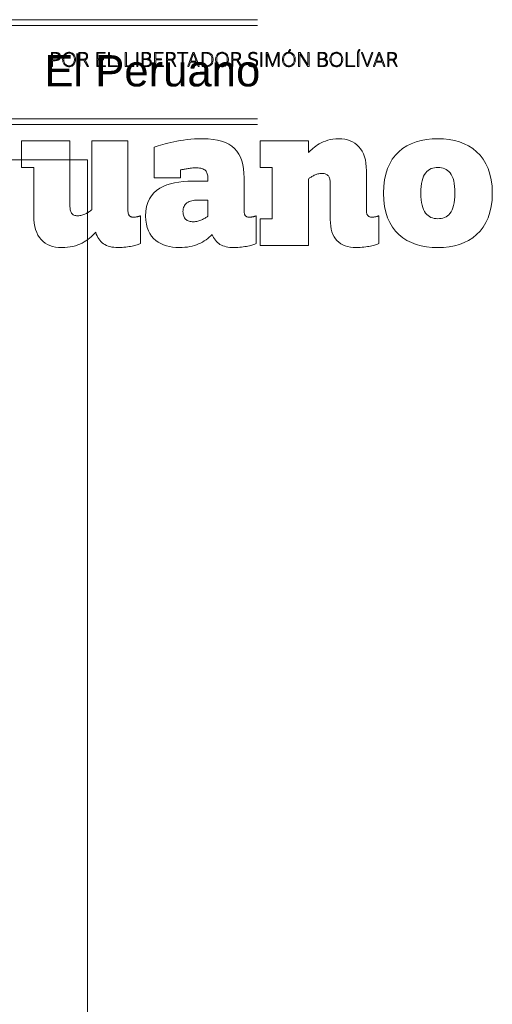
# Model space of a CAD drawing. Header units: millimetres. Extents: x 10 to 175, y 5 to 255.
# Tile 11 of 11: x 145 to 175, y 194 to 255. Entities that reach past the tile are written whole.
import ezdxf

# ---------------------------------------------------------------- set-up
doc = ezdxf.new("R2010")
doc.units = ezdxf.units.MM
doc.layers.add('DGE_SIMBOLOS', color=7, linetype='Continuous', lineweight=0)
doc.layers.add('DGE_TEXTOS', color=7, linetype='Continuous', lineweight=0)
doc.styles.add('DGE_ARIAL', font='arial.ttf')

msp = doc.modelspace()

# ---------------------------------------------------------------- linework, layer by layer
at = {"layer": 'DGE_SIMBOLOS'}
for points in [[(10.0306, 254.7461), (160.0306, 254.7461)], [(10.0306, 254.3789), (160.0306, 254.3789)], [(147.3027, 251.8417), (147.3698, 251.8417), (147.3698, 252.2118), (147.5317, 252.2118), (147.5675, 252.2126), (147.6014, 252.2152), (147.6334, 252.2196), (147.6634, 252.2258), (147.6913, 252.234), (147.7172, 252.2443), (147.7408, 252.2566), (147.7623, 252.2711), (147.7814, 252.2878), (147.7982, 252.3068), (147.8125, 252.3283), (147.8244, 252.3521), (147.8338, 252.3785), (147.8405, 252.4075), (147.8446, 252.4392), (147.846, 252.4735), (147.8446, 252.5073), (147.8403, 252.5382), (147.8334, 252.5664), (147.8238, 252.592), (147.8116, 252.6151), (147.7969, 252.6358), (147.7799, 252.6541), (147.7606, 252.6701), (147.739, 252.6839), (147.7153, 252.6956), (147.6896, 252.7053), (147.6619, 252.713), (147.6323, 252.7189), (147.6009, 252.723), (147.5678, 252.7254), (147.5331, 252.7261), (147.3027, 252.7261), (147.3027, 251.8417)], [(148.3914, 251.8364), (148.4312, 251.8383), (148.4701, 251.8437), (148.5077, 251.8528), (148.5438, 251.8655), (148.5783, 251.8818), (148.6109, 251.9015), (148.6415, 251.9247), (148.6697, 251.9513), (148.6954, 251.9814), (148.7184, 252.0148), (148.7384, 252.0515), (148.7553, 252.0915), (148.7688, 252.1348), (148.7787, 252.1813), (148.7848, 252.2309), (148.7869, 252.2837), (148.7848, 252.3365), (148.7787, 252.3861), (148.7688, 252.4326), (148.7553, 252.4759), (148.7384, 252.5159), (148.7184, 252.5527), (148.6954, 252.5861), (148.6697, 252.6162), (148.6415, 252.6429), (148.6109, 252.6661), (148.5783, 252.6859), (148.5438, 252.7022), (148.5077, 252.7149), (148.4701, 252.7241), (148.4312, 252.7296), (148.3914, 252.7314), (148.3511, 252.7296), (148.3119, 252.7241), (148.274, 252.7149), (148.2375, 252.7022), (148.2028, 252.6859), (148.17, 252.6661), (148.1393, 252.6429), (148.1109, 252.6162), (148.0851, 252.5861), (148.0621, 252.5527), (148.042, 252.5159), (148.0251, 252.4759), (148.0116, 252.4326), (148.0016, 252.3861), (147.9955, 252.3365), (147.9935, 252.2837), (147.9955, 252.2309), (148.0016, 252.1813), (148.0116, 252.1348), (148.0251, 252.0915), (148.042, 252.0515), (148.0621, 252.0148), (148.0851, 251.9814), (148.1109, 251.9513), (148.1393, 251.9247), (148.17, 251.9015), (148.2028, 251.8818), (148.2375, 251.8655), (148.274, 251.8528), (148.3119, 251.8437), (148.3511, 251.8383), (148.3914, 251.8364)], [(149.528, 251.8417), (149.5863, 251.8417), (149.5863, 251.8682), (149.3753, 252.2598), (149.3935, 252.2657), (149.4107, 252.2726), (149.427, 252.2806), (149.4423, 252.2895), (149.4565, 252.2995), (149.4697, 252.3105), (149.4817, 252.3227), (149.4927, 252.336), (149.5024, 252.3504), (149.511, 252.366), (149.5183, 252.3829), (149.5244, 252.4009), (149.5292, 252.4203), (149.5326, 252.4409), (149.5347, 252.4629), (149.5354, 252.4862), (149.534, 252.518), (149.5298, 252.5473), (149.5229, 252.574), (149.5133, 252.5983), (149.5013, 252.6202), (149.4869, 252.6398), (149.4702, 252.6572), (149.4513, 252.6725), (149.4302, 252.6856), (149.4072, 252.6968), (149.3823, 252.7061), (149.3555, 252.7135), (149.3271, 252.7191), (149.297, 252.7231), (149.2654, 252.7254), (149.2324, 252.7261), (148.996, 252.7261), (148.996, 251.8417), (149.0641, 251.8417), (149.0641, 252.2425), (149.2324, 252.2425), (149.2374, 252.2425), (149.2423, 252.2425), (149.2473, 252.2426), (149.2522, 252.2427), (149.2571, 252.2429), (149.262, 252.243), (149.2669, 252.2432), (149.2718, 252.2435), (149.2766, 252.2437), (149.2814, 252.244), (149.2862, 252.2444), (149.2909, 252.2447), (149.2956, 252.2451), (149.3002, 252.2455), (149.3048, 252.2459), (149.3093, 252.2463), (149.528, 251.8417)], [(150.1045, 251.8417), (150.6488, 251.8417), (150.6488, 251.8971), (150.1711, 251.8971), (150.1711, 252.27), (150.519, 252.27), (150.519, 252.3257), (150.1711, 252.3257), (150.1711, 252.6697), (150.6312, 252.6697), (150.6312, 252.7261), (150.1045, 252.7261), (150.1045, 251.8417)], [(151.3579, 251.8417), (151.3579, 251.8971), (150.8965, 251.8971), (150.8965, 252.7261), (150.8298, 252.7261), (150.8298, 251.8417), (151.3579, 251.8417)], [(152.3919, 251.8417), (152.3919, 251.8971), (151.9305, 251.8971), (151.9305, 252.7261), (151.8634, 252.7261), (151.8634, 251.8417), (152.3919, 251.8417)], [(152.5744, 252.7261), (152.6427, 252.7261), (152.6427, 251.8417), (152.5744, 251.8417), (152.5744, 252.7261)], [(152.8985, 251.8417), (153.1687, 251.8417), (153.2015, 251.8426), (153.2329, 251.8452), (153.2629, 251.8496), (153.2913, 251.8558), (153.318, 251.8639), (153.343, 251.8738), (153.3661, 251.8857), (153.3872, 251.8996), (153.4062, 251.9154), (153.4231, 251.9333), (153.4376, 251.9533), (153.4497, 251.9754), (153.4594, 251.9996), (153.4664, 252.026), (153.4707, 252.0546), (153.4721, 252.0855), (153.4711, 252.1119), (153.468, 252.1362), (153.4631, 252.1584), (153.4564, 252.1787), (153.448, 252.1972), (153.4379, 252.214), (153.4264, 252.2291), (153.4135, 252.2427), (153.3993, 252.2548), (153.384, 252.2656), (153.3675, 252.2752), (153.3501, 252.2837), (153.3317, 252.2911), (153.3126, 252.2976), (153.2928, 252.3032), (153.2724, 252.3081), (153.2724, 252.3095), (153.2886, 252.3151), (153.3043, 252.3212), (153.3194, 252.328), (153.3338, 252.3354), (153.3475, 252.3436), (153.3604, 252.3526), (153.3725, 252.3626), (153.3835, 252.3735), (153.3936, 252.3855), (153.4026, 252.3987), (153.4103, 252.4131), (153.4169, 252.4289), (153.4221, 252.446), (153.4259, 252.4645), (153.4283, 252.4846), (153.4291, 252.5064), (153.4276, 252.5366), (153.4234, 252.5641), (153.4166, 252.5891), (153.4073, 252.6117), (153.3956, 252.6319), (153.3816, 252.6498), (153.3656, 252.6656), (153.3476, 252.6793), (153.3277, 252.6911), (153.3062, 252.701), (153.2831, 252.7091), (153.2585, 252.7155), (153.2326, 252.7203), (153.2056, 252.7236), (153.1776, 252.7255), (153.1486, 252.7261), (152.8985, 252.7261), (152.8985, 251.8417)], [(153.6781, 251.8417), (154.2228, 251.8417), (154.2228, 251.8971), (153.7448, 251.8971), (153.7448, 252.27), (154.0926, 252.27), (154.0926, 252.3257), (153.7448, 252.3257), (153.7448, 252.6697), (154.2048, 252.6697), (154.2048, 252.7261), (153.6781, 252.7261), (153.6781, 251.8417)], [(154.9368, 251.8417), (154.995, 251.8417), (154.995, 251.8682), (154.7837, 252.2598), (154.802, 252.2657), (154.8194, 252.2726), (154.8358, 252.2806), (154.8511, 252.2895), (154.8654, 252.2995), (154.8786, 252.3105), (154.8908, 252.3227), (154.9017, 252.336), (154.9115, 252.3504), (154.9201, 252.366), (154.9275, 252.3829), (154.9335, 252.4009), (154.9383, 252.4203), (154.9418, 252.4409), (154.9439, 252.4629), (154.9446, 252.4862), (154.9431, 252.518), (154.9389, 252.5473), (154.932, 252.574), (154.9224, 252.5983), (154.9104, 252.6202), (154.8959, 252.6398), (154.8792, 252.6572), (154.8602, 252.6725), (154.8392, 252.6856), (154.8161, 252.6968), (154.7911, 252.7061), (154.7644, 252.7135), (154.7359, 252.7191), (154.7058, 252.7231), (154.6742, 252.7254), (154.6412, 252.7261), (154.4048, 252.7261), (154.4048, 251.8417), (154.4729, 251.8417), (154.4729, 252.2425), (154.6412, 252.2425), (154.6462, 252.2425), (154.6511, 252.2425), (154.6561, 252.2426), (154.661, 252.2427), (154.6659, 252.2429), (154.6708, 252.243), (154.6757, 252.2432), (154.6806, 252.2435), (154.6854, 252.2437), (154.6902, 252.244), (154.695, 252.2444), (154.6997, 252.2447), (154.7044, 252.2451), (154.709, 252.2455), (154.7136, 252.2459), (154.7181, 252.2463), (154.9368, 251.8417)], [(155.4434, 251.8417), (155.4434, 252.6707), (155.7316, 252.6707), (155.7316, 252.7261), (155.0861, 252.7261), (155.0861, 252.6707), (155.3757, 252.6707), (155.3757, 251.8417), (155.4434, 251.8417)], [(155.7306, 251.8417), (155.7874, 251.8417), (155.8861, 252.1186), (156.2689, 252.1186), (156.3687, 251.8417), (156.428, 251.8417), (156.428, 251.8696), (156.1211, 252.7261), (156.0414, 252.7261), (155.7306, 251.8696), (155.7306, 251.8417)], [(156.6069, 251.8417), (156.8418, 251.8417), (156.8952, 251.8433), (156.9453, 251.8479), (156.992, 251.8558), (157.0354, 251.8669), (157.0754, 251.8815), (157.112, 251.8994), (157.1452, 251.9209), (157.175, 251.9459), (157.2014, 251.9746), (157.2243, 252.0071), (157.2437, 252.0434), (157.2596, 252.0835), (157.2721, 252.1277), (157.281, 252.1759), (157.2863, 252.2283), (157.2881, 252.2848), (157.2863, 252.3417), (157.281, 252.3942), (157.2721, 252.4425), (157.2597, 252.4867), (157.2438, 252.5268), (157.2244, 252.5629), (157.2015, 252.5951), (157.1752, 252.6236), (157.1455, 252.6484), (157.1124, 252.6696), (157.0759, 252.6872), (157.036, 252.7015), (156.9928, 252.7124), (156.9462, 252.7201), (156.8964, 252.7246), (156.8432, 252.7261), (156.6069, 252.7261), (156.6069, 251.8417)], [(157.8437, 251.8364), (157.8836, 251.8383), (157.9224, 251.8437), (157.96, 251.8528), (157.9961, 251.8655), (158.0306, 251.8818), (158.0631, 251.9015), (158.0936, 251.9247), (158.1218, 251.9513), (158.1475, 251.9814), (158.1705, 252.0148), (158.1905, 252.0515), (158.2073, 252.0915), (158.2208, 252.1348), (158.2307, 252.1813), (158.2367, 252.2309), (158.2388, 252.2837), (158.2367, 252.3365), (158.2307, 252.3861), (158.2208, 252.4326), (158.2073, 252.4759), (158.1905, 252.5159), (158.1705, 252.5527), (158.1475, 252.5861), (158.1218, 252.6162), (158.0936, 252.6429), (158.0631, 252.6661), (158.0306, 252.6859), (157.9961, 252.7022), (157.96, 252.7149), (157.9224, 252.7241), (157.8836, 252.7296), (157.8437, 252.7314), (157.8034, 252.7296), (157.7642, 252.7241), (157.7263, 252.7149), (157.6898, 252.7022), (157.655, 252.6859), (157.6222, 252.6661), (157.5915, 252.6429), (157.5631, 252.6162), (157.5372, 252.5861), (157.5141, 252.5527), (157.494, 252.5159), (157.4771, 252.4759), (157.4636, 252.4326), (157.4536, 252.3861), (157.4475, 252.3365), (157.4454, 252.2837), (157.4475, 252.2309), (157.4536, 252.1813), (157.4636, 252.1348), (157.4771, 252.0915), (157.494, 252.0515), (157.5141, 252.0148), (157.5372, 251.9814), (157.5631, 251.9513), (157.5915, 251.9247), (157.6222, 251.9015), (157.655, 251.8818), (157.6898, 251.8655), (157.7263, 251.8528), (157.7642, 251.8437), (157.8034, 251.8383), (157.8437, 251.8364)], [(158.98, 251.8417), (159.0382, 251.8417), (159.0382, 251.8682), (158.8273, 252.2598), (158.8455, 252.2657), (158.8628, 252.2726), (158.8791, 252.2806), (158.8945, 252.2895), (158.9087, 252.2995), (158.9219, 252.3105), (158.934, 252.3227), (158.945, 252.336), (158.9547, 252.3504), (158.9633, 252.366), (158.9707, 252.3829), (158.9767, 252.4009), (158.9815, 252.4203), (158.985, 252.4409), (158.9871, 252.4629), (158.9878, 252.4862), (158.9864, 252.518), (158.9821, 252.5473), (158.9752, 252.574), (158.9656, 252.5983), (158.9536, 252.6202), (158.9391, 252.6398), (158.9224, 252.6572), (158.9034, 252.6725), (158.8824, 252.6856), (158.8593, 252.6968), (158.8343, 252.7061), (158.8075, 252.7135), (158.7791, 252.7191), (158.749, 252.7231), (158.7174, 252.7254), (158.6844, 252.7261), (158.4484, 252.7261), (158.4484, 251.8417), (158.5161, 251.8417), (158.5161, 252.2425), (158.6844, 252.2425), (158.6894, 252.2425), (158.6944, 252.2425), (158.6994, 252.2426), (158.7044, 252.2427), (158.7094, 252.2429), (158.7143, 252.243), (158.7192, 252.2432), (158.7241, 252.2435), (158.7289, 252.2437), (158.7337, 252.244), (158.7385, 252.2444), (158.7432, 252.2447), (158.7479, 252.2451), (158.7525, 252.2455), (158.7571, 252.2459), (158.7616, 252.2463), (158.98, 251.8417)], [(159.7501, 251.8364), (159.7817, 251.8373), (159.812, 251.8401), (159.841, 251.8446), (159.8684, 251.8511), (159.8942, 251.8595), (159.9183, 251.8698), (159.9406, 251.8821), (159.961, 251.8964), (159.9793, 251.9127), (159.9956, 251.931), (160.0096, 251.9514), (160.0213, 251.9739), (160.0306, 251.9986), (160.0374, 252.0253), (160.0415, 252.0543), (160.0429, 252.0855), (160.0418, 252.1131), (160.0384, 252.1383), (160.0327, 252.1613), (160.0248, 252.1822), (160.0147, 252.2012), (160.0024, 252.2184), (159.988, 252.234), (159.9714, 252.2482), (159.9528, 252.2612), (159.9322, 252.273), (159.9094, 252.2839), (159.8847, 252.2941), (159.858, 252.3036), (159.8294, 252.3127), (159.7988, 252.3216), (159.7664, 252.3303), (159.7443, 252.3363), (159.7232, 252.3424), (159.703, 252.3486), (159.6839, 252.3552), (159.6659, 252.3622), (159.6491, 252.3699), (159.6336, 252.3783), (159.6194, 252.3876), (159.6066, 252.3979), (159.5953, 252.4095), (159.5856, 252.4223), (159.5774, 252.4366), (159.571, 252.4525), (159.5663, 252.4702), (159.5634, 252.4897), (159.5624, 252.5113), (159.5631, 252.5285), (159.5653, 252.5452), (159.5689, 252.5613), (159.574, 252.5766), (159.5807, 252.5911), (159.5889, 252.6047), (159.5988, 252.6174), (159.6103, 252.6291), (159.6235, 252.6396), (159.6384, 252.649), (159.6551, 252.6572), (159.6736, 252.664), (159.694, 252.6695), (159.7162, 252.6735), (159.7403, 252.6759), (159.7664, 252.6767), (159.7844, 252.6764), (159.8015, 252.6754), (159.8178, 252.6738), (159.8333, 252.6715), (159.848, 252.6687), (159.8619, 252.6653), (159.8751, 252.6614), (159.8877, 252.6569), (159.8997, 252.6519), (159.9111, 252.6465), (159.922, 252.6405), (159.9323, 252.6342), (159.9423, 252.6274), (159.9518, 252.6202), (159.961, 252.6127), (159.9699, 252.6048), (160.0013, 252.6048), (160.0013, 252.6619), (159.9909, 252.6694), (159.9801, 252.6765), (159.9689, 252.6834), (159.9571, 252.6899), (159.9449, 252.696), (159.9321, 252.7017), (159.9187, 252.707), (159.9046, 252.7119), (159.8899, 252.7162), (159.8745, 252.7201), (159.8583, 252.7235), (159.8414, 252.7263), (159.8237, 252.7285), (159.8051, 252.7301), (159.7857, 252.7311), (159.7653, 252.7314), (159.7337, 252.7303), (159.704, 252.727), (159.6762, 252.7216), (159.6504, 252.7143), (159.6265, 252.705), (159.6046, 252.694), (159.5847, 252.6812), (159.5669, 252.6669), (159.551, 252.6511), (159.5372, 252.6338), (159.5255, 252.6153), (159.5159, 252.5955), (159.5083, 252.5747), (159.5029, 252.5528), (159.4997, 252.53), (159.4986, 252.5064), (159.4997, 252.4804), (159.5028, 252.4566), (159.508, 252.4347), (159.5152, 252.4146), (159.5245, 252.3961), (159.5356, 252.3793), (159.5487, 252.3639), (159.5637, 252.3498), (159.5805, 252.3369), (159.5992, 252.3251), (159.6196, 252.3143), (159.6418, 252.3042), (159.6657, 252.2949), (159.6912, 252.2862), (159.7185, 252.2779), (159.7473, 252.27), (159.7709, 252.2637), (159.7939, 252.2574), (159.816, 252.251), (159.8371, 252.2443), (159.8572, 252.2372), (159.8762, 252.2294), (159.8939, 252.2208), (159.9102, 252.2112), (159.925, 252.2005), (159.9382, 252.1885), (159.9497, 252.1751), (159.9593, 252.16), (159.967, 252.1431), (159.9727, 252.1243), (159.9761, 252.1034), (159.9773, 252.0802), (159.9762, 252.056), (159.973, 252.0337), (159.9678, 252.0131), (159.9606, 251.9942), (159.9515, 251.977), (159.9406, 251.9615), (159.9279, 251.9476), (159.9136, 251.9353), (159.8977, 251.9246), (159.8803, 251.9154), (159.8615, 251.9078), (159.8413, 251.9015), (159.8198, 251.8968), (159.7971, 251.8934), (159.7733, 251.8914), (159.7484, 251.8907), (159.7256, 251.8912), (159.7042, 251.8926), (159.6839, 251.8949), (159.6647, 251.898), (159.6467, 251.9019), (159.6297, 251.9065), (159.6137, 251.9117), (159.5986, 251.9176), (159.5845, 251.9239), (159.5712, 251.9308), (159.5587, 251.9381), (159.547, 251.9458), (159.5361, 251.9538), (159.5258, 251.9621), (159.5161, 251.9706), (159.5071, 251.9793), (159.4767, 251.9793), (159.4767, 251.92), (159.4879, 251.9115), (159.4998, 251.9033), (159.5123, 251.8953), (159.5255, 251.8876), (159.5394, 251.8803), (159.5541, 251.8734), (159.5696, 251.867), (159.5859, 251.861), (159.6031, 251.8556), (159.6211, 251.8508), (159.6401, 251.8466), (159.6601, 251.843), (159.681, 251.8402), (159.703, 251.8381), (159.726, 251.8369), (159.7501, 251.8364)], [(160.2362, 252.7261), (160.3047, 252.7261), (160.3047, 251.8417), (160.2362, 251.8417), (160.2362, 252.7261)], [(160.5605, 251.8417), (160.6236, 251.8417), (160.6236, 252.6453), (160.6285, 252.6453), (160.9372, 251.8417), (160.9863, 251.8417), (161.296, 252.6453), (161.3024, 252.6453), (161.3024, 251.8417), (161.3704, 251.8417), (161.3704, 252.7261), (161.2685, 252.7261), (160.9686, 251.944), (160.9661, 251.944), (160.6652, 252.7261), (160.5605, 252.7261), (160.5605, 251.8417)], [(161.974, 251.8364), (162.0139, 251.8383), (162.0528, 251.8437), (162.0904, 251.8528), (162.1266, 251.8655), (162.1611, 251.8818), (162.1937, 251.9015), (162.2243, 251.9247), (162.2525, 251.9513), (162.2782, 251.9814), (162.3011, 252.0148), (162.3211, 252.0515), (162.338, 252.0915), (162.3514, 252.1348), (162.3613, 252.1813), (162.3674, 252.2309), (162.3695, 252.2837), (162.3674, 252.3365), (162.3613, 252.3861), (162.3514, 252.4326), (162.338, 252.4759), (162.3211, 252.5159), (162.3011, 252.5527), (162.2782, 252.5861), (162.2525, 252.6162), (162.2243, 252.6429), (162.1937, 252.6661), (162.1611, 252.6859), (162.1266, 252.7022), (162.0904, 252.7149), (162.0528, 252.7241), (162.0139, 252.7296), (161.974, 252.7314), (161.9338, 252.7296), (161.8946, 252.7241), (161.8567, 252.7149), (161.8202, 252.7022), (161.7855, 252.6859), (161.7527, 252.6661), (161.7221, 252.6429), (161.6938, 252.6162), (161.668, 252.5861), (161.645, 252.5527), (161.6249, 252.5159), (161.608, 252.4759), (161.5945, 252.4326), (161.5846, 252.3861), (161.5785, 252.3365), (161.5765, 252.2837), (161.5785, 252.2309), (161.5846, 252.1813), (161.5945, 252.1348), (161.608, 252.0915), (161.6249, 252.0515), (161.645, 252.0148), (161.668, 251.9814), (161.6938, 251.9513), (161.7221, 251.9247), (161.7527, 251.9015), (161.7855, 251.8818), (161.8202, 251.8655), (161.8567, 251.8528), (161.8946, 251.8437), (161.9338, 251.8383), (161.974, 251.8364)], [(161.9479, 252.7554), (161.9867, 252.7554), (162.0827, 252.869), (162.0827, 252.8933), (162.022, 252.8933), (161.9479, 252.7745), (161.9479, 252.7554)], [(162.5776, 251.8417), (162.6408, 251.8417), (162.6408, 252.6369), (162.6429, 252.6369), (163.1537, 251.8417), (163.2183, 251.8417), (163.2183, 252.7261), (163.1537, 252.7261), (163.1537, 251.9631), (163.1527, 251.9631), (162.6609, 252.7261), (162.5776, 252.7261), (162.5776, 251.8417)], [(163.787, 251.8417), (164.0575, 251.8417), (164.0903, 251.8426), (164.1217, 251.8452), (164.1517, 251.8496), (164.1801, 251.8558), (164.2068, 251.8639), (164.2317, 251.8738), (164.2548, 251.8857), (164.2759, 251.8996), (164.2949, 251.9154), (164.3117, 251.9333), (164.3262, 251.9533), (164.3383, 251.9754), (164.3479, 251.9996), (164.3549, 252.026), (164.3591, 252.0546), (164.3606, 252.0855), (164.3596, 252.1119), (164.3565, 252.1362), (164.3516, 252.1584), (164.3449, 252.1787), (164.3365, 252.1972), (164.3265, 252.214), (164.315, 252.2291), (164.3021, 252.2427), (164.288, 252.2548), (164.2726, 252.2656), (164.2561, 252.2752), (164.2387, 252.2837), (164.2203, 252.2911), (164.2012, 252.2976), (164.1813, 252.3032), (164.1609, 252.3081), (164.1609, 252.3095), (164.1771, 252.3151), (164.1928, 252.3212), (164.2078, 252.328), (164.2223, 252.3354), (164.236, 252.3436), (164.2489, 252.3526), (164.2609, 252.3626), (164.272, 252.3735), (164.2821, 252.3855), (164.291, 252.3987), (164.2988, 252.4131), (164.3054, 252.4289), (164.3106, 252.446), (164.3144, 252.4645), (164.3167, 252.4846), (164.3175, 252.5064), (164.3161, 252.5366), (164.3119, 252.5641), (164.3051, 252.5891), (164.2958, 252.6117), (164.2841, 252.6319), (164.2702, 252.6498), (164.2542, 252.6656), (164.2362, 252.6793), (164.2163, 252.6911), (164.1948, 252.701), (164.1717, 252.7091), (164.1471, 252.7155), (164.1213, 252.7203), (164.0942, 252.7236), (164.0661, 252.7255), (164.0371, 252.7261), (163.787, 252.7261), (163.787, 251.8417)], [(164.9077, 251.8364), (164.9476, 251.8383), (164.9864, 251.8437), (165.024, 251.8528), (165.0602, 251.8655), (165.0947, 251.8818), (165.1273, 251.9015), (165.1578, 251.9247), (165.186, 251.9513), (165.2117, 251.9814), (165.2347, 252.0148), (165.2547, 252.0515), (165.2716, 252.0915), (165.2851, 252.1348), (165.295, 252.1813), (165.3011, 252.2309), (165.3032, 252.2837), (165.3011, 252.3365), (165.295, 252.3861), (165.2851, 252.4326), (165.2716, 252.4759), (165.2547, 252.5159), (165.2347, 252.5527), (165.2117, 252.5861), (165.186, 252.6162), (165.1578, 252.6429), (165.1273, 252.6661), (165.0947, 252.6859), (165.0602, 252.7022), (165.024, 252.7149), (164.9864, 252.7241), (164.9476, 252.7296), (164.9077, 252.7314), (164.8675, 252.7296), (164.8282, 252.7241), (164.7903, 252.7149), (164.7539, 252.7022), (164.7191, 252.6859), (164.6863, 252.6661), (164.6556, 252.6429), (164.6273, 252.6162), (164.6015, 252.5861), (164.5784, 252.5527), (164.5583, 252.5159), (164.5414, 252.4759), (164.5279, 252.4326), (164.518, 252.3861), (164.5119, 252.3365), (164.5098, 252.2837), (164.5119, 252.2309), (164.518, 252.1813), (164.5279, 252.1348), (164.5414, 252.0915), (164.5583, 252.0515), (164.5784, 252.0148), (164.6015, 251.9814), (164.6273, 251.9513), (164.6556, 251.9247), (164.6863, 251.9015), (164.7191, 251.8818), (164.7539, 251.8655), (164.7903, 251.8528), (164.8282, 251.8437), (164.8675, 251.8383), (164.9077, 251.8364)], [(166.0394, 251.8417), (166.0394, 251.8971), (165.578, 251.8971), (165.578, 252.7261), (165.5113, 252.7261), (165.5113, 251.8417), (166.0394, 251.8417)], [(166.2218, 252.7261), (166.2903, 252.7261), (166.2903, 251.8417), (166.2218, 251.8417), (166.2218, 252.7261)], [(166.2324, 252.7554), (166.2716, 252.7554), (166.3675, 252.869), (166.3675, 252.8933), (166.3068, 252.8933), (166.2324, 252.7745), (166.2324, 252.7554)], [(166.7803, 251.8417), (166.8508, 251.8417), (167.163, 252.6982), (167.163, 252.7261), (167.1073, 252.7261), (166.818, 251.9225), (166.8156, 251.9225), (166.5259, 252.7261), (166.4681, 252.7261), (166.4681, 252.6982), (166.7803, 251.8417)], [(167.2061, 251.8417), (167.2632, 251.8417), (167.362, 252.1186), (167.7444, 252.1186), (167.8443, 251.8417), (167.9039, 251.8417), (167.9039, 251.8696), (167.5966, 252.7261), (167.5169, 252.7261), (167.2061, 251.8696), (167.2061, 251.8417)], [(168.6158, 251.8417), (168.674, 251.8417), (168.674, 251.8682), (168.463, 252.2598), (168.4813, 252.2657), (168.4986, 252.2726), (168.5149, 252.2806), (168.5301, 252.2895), (168.5443, 252.2995), (168.5575, 252.3105), (168.5695, 252.3227), (168.5804, 252.336), (168.5901, 252.3504), (168.5986, 252.366), (168.6059, 252.3829), (168.6119, 252.4009), (168.6166, 252.4203), (168.6201, 252.4409), (168.6221, 252.4629), (168.6228, 252.4862), (168.6214, 252.518), (168.6172, 252.5473), (168.6103, 252.574), (168.6008, 252.5983), (168.5888, 252.6202), (168.5744, 252.6398), (168.5577, 252.6572), (168.5388, 252.6725), (168.5178, 252.6856), (168.4948, 252.6968), (168.4699, 252.7061), (168.4432, 252.7135), (168.4148, 252.7191), (168.3847, 252.7231), (168.3531, 252.7254), (168.3202, 252.7261), (168.0841, 252.7261), (168.0841, 251.8417), (168.1519, 251.8417), (168.1519, 252.2425), (168.3202, 252.2425), (168.3251, 252.2425), (168.3301, 252.2425), (168.335, 252.2426), (168.34, 252.2427), (168.3449, 252.2429), (168.3498, 252.243), (168.3547, 252.2432), (168.3595, 252.2435), (168.3644, 252.2437), (168.3692, 252.244), (168.3739, 252.2444), (168.3786, 252.2447), (168.3833, 252.2451), (168.388, 252.2455), (168.3925, 252.2459), (168.3971, 252.2463), (168.6158, 251.8417)], [(147.3698, 252.6707), (147.5317, 252.6707), (147.5594, 252.6702), (147.5858, 252.6684), (147.6108, 252.6653), (147.6342, 252.6609), (147.6561, 252.655), (147.6764, 252.6475), (147.695, 252.6385), (147.7118, 252.6277), (147.727, 252.6152), (147.7402, 252.6008), (147.7516, 252.5845), (147.7611, 252.5661), (147.7685, 252.5456), (147.7739, 252.523), (147.7772, 252.498), (147.7783, 252.4707), (147.7772, 252.4434), (147.7742, 252.4183), (147.7692, 252.3955), (147.7622, 252.3747), (147.7532, 252.356), (147.7423, 252.3392), (147.7295, 252.3243), (147.7148, 252.3113), (147.6982, 252.3001), (147.6798, 252.2906), (147.6595, 252.2827), (147.6375, 252.2764), (147.6136, 252.2717), (147.588, 252.2683), (147.5607, 252.2664), (147.5317, 252.2657), (147.3698, 252.2657), (147.3698, 252.6707)], [(148.3914, 251.8893), (148.3571, 251.8909), (148.324, 251.8956), (148.2922, 251.9034), (148.2618, 251.9143), (148.233, 251.9283), (148.2059, 251.9454), (148.1807, 251.9656), (148.1576, 251.9888), (148.1366, 252.015), (148.1179, 252.0443), (148.1018, 252.0766), (148.0882, 252.1118), (148.0774, 252.1501), (148.0695, 252.1913), (148.0646, 252.2355), (148.063, 252.2827), (148.0646, 252.3298), (148.0695, 252.374), (148.0774, 252.4154), (148.0882, 252.4538), (148.1018, 252.4892), (148.1179, 252.5217), (148.1366, 252.5512), (148.1576, 252.5777), (148.1807, 252.6011), (148.2059, 252.6215), (148.233, 252.6389), (148.2618, 252.6531), (148.2922, 252.6642), (148.324, 252.6721), (148.3571, 252.6769), (148.3914, 252.6785), (148.4253, 252.6769), (148.4581, 252.6721), (148.4896, 252.6642), (148.5198, 252.6531), (148.5484, 252.6389), (148.5753, 252.6215), (148.6003, 252.6011), (148.6233, 252.5777), (148.6442, 252.5512), (148.6628, 252.5217), (148.679, 252.4892), (148.6925, 252.4538), (148.7033, 252.4154), (148.7112, 252.374), (148.7161, 252.3298), (148.7177, 252.2827), (148.7161, 252.2355), (148.7112, 252.1913), (148.7033, 252.1501), (148.6925, 252.1118), (148.679, 252.0766), (148.6628, 252.0443), (148.6442, 252.015), (148.6233, 251.9888), (148.6003, 251.9656), (148.5753, 251.9454), (148.5484, 251.9283), (148.5198, 251.9143), (148.4896, 251.9034), (148.4581, 251.8956), (148.4253, 251.8909), (148.3914, 251.8893)], [(149.0641, 252.6707), (149.2299, 252.6707), (149.2557, 252.6702), (149.2804, 252.6685), (149.3039, 252.6657), (149.3261, 252.6616), (149.3471, 252.6561), (149.3666, 252.6491), (149.3847, 252.6407), (149.4012, 252.6306), (149.416, 252.6189), (149.4292, 252.6055), (149.4405, 252.5902), (149.45, 252.573), (149.4575, 252.5538), (149.4629, 252.5325), (149.4662, 252.5091), (149.4674, 252.4834), (149.4663, 252.4572), (149.4632, 252.4333), (149.4581, 252.4118), (149.4511, 252.3924), (149.4421, 252.3752), (149.4312, 252.3599), (149.4185, 252.3466), (149.4041, 252.335), (149.3879, 252.3252), (149.37, 252.317), (149.3505, 252.3103), (149.3294, 252.3051), (149.3067, 252.3012), (149.2826, 252.2985), (149.257, 252.2969), (149.2299, 252.2964), (149.0641, 252.2964), (149.0641, 252.6707)], [(152.9652, 252.3331), (152.9652, 252.6707), (153.1472, 252.6707), (153.1688, 252.6703), (153.1898, 252.6689), (153.2101, 252.6665), (153.2297, 252.663), (153.2484, 252.6583), (153.266, 252.6524), (153.2825, 252.645), (153.2977, 252.6363), (153.3116, 252.6259), (153.324, 252.614), (153.3348, 252.6004), (153.3439, 252.585), (153.3512, 252.5677), (153.3566, 252.5485), (153.3599, 252.5272), (153.361, 252.5039), (153.3599, 252.4809), (153.3566, 252.4599), (153.3512, 252.4407), (153.3439, 252.4233), (153.3348, 252.4077), (153.3239, 252.3937), (153.3114, 252.3814), (153.2974, 252.3706), (153.282, 252.3613), (153.2654, 252.3535), (153.2476, 252.347), (153.2287, 252.3419), (153.2088, 252.3379), (153.1881, 252.3352), (153.1667, 252.3336), (153.1447, 252.3331), (152.9652, 252.3331)], [(152.9652, 251.8971), (152.9652, 252.2778), (153.1525, 252.2778), (153.1807, 252.2771), (153.2075, 252.2752), (153.2328, 252.2718), (153.2566, 252.2671), (153.2788, 252.261), (153.2994, 252.2534), (153.3182, 252.2443), (153.3354, 252.2337), (153.3507, 252.2214), (153.3641, 252.2075), (153.3756, 252.192), (153.3852, 252.1748), (153.3927, 252.1558), (153.3982, 252.135), (153.4015, 252.1124), (153.4026, 252.088), (153.4014, 252.0635), (153.398, 252.041), (153.3925, 252.0202), (153.3849, 252.0011), (153.3753, 251.9838), (153.3639, 251.9682), (153.3506, 251.9542), (153.3357, 251.9419), (153.3193, 251.9311), (153.3013, 251.9219), (153.2819, 251.9141), (153.2612, 251.9079), (153.2393, 251.9031), (153.2163, 251.8998), (153.1923, 251.8978), (153.1673, 251.8971), (152.9652, 251.8971)], [(154.4729, 252.6707), (154.6384, 252.6707), (154.6643, 252.6702), (154.689, 252.6685), (154.7126, 252.6657), (154.7349, 252.6616), (154.7559, 252.6561), (154.7755, 252.6491), (154.7935, 252.6407), (154.81, 252.6306), (154.8249, 252.6189), (154.838, 252.6055), (154.8494, 252.5902), (154.8588, 252.573), (154.8663, 252.5538), (154.8717, 252.5325), (154.875, 252.5091), (154.8762, 252.4834), (154.8751, 252.4572), (154.872, 252.4333), (154.8669, 252.4118), (154.8598, 252.3924), (154.8508, 252.3752), (154.84, 252.3599), (154.8273, 252.3466), (154.8128, 252.335), (154.7966, 252.3252), (154.7787, 252.317), (154.7592, 252.3103), (154.738, 252.3051), (154.7153, 252.3012), (154.6911, 252.2985), (154.6655, 252.2969), (154.6384, 252.2964), (154.4729, 252.2964), (154.4729, 252.6707)], [(156.077, 252.652), (156.0791, 252.652), (156.2499, 252.1737), (155.9049, 252.1737), (156.077, 252.652)], [(156.6736, 251.8971), (156.6736, 252.6707), (156.8418, 252.6707), (156.8882, 252.6695), (156.9314, 252.6656), (156.9714, 252.659), (157.0085, 252.6497), (157.0424, 252.6374), (157.0733, 252.6221), (157.1011, 252.6038), (157.126, 252.5823), (157.1478, 252.5575), (157.1667, 252.5293), (157.1827, 252.4976), (157.1956, 252.4624), (157.2057, 252.4235), (157.2129, 252.3808), (157.2172, 252.3342), (157.2186, 252.2837), (157.2172, 252.2334), (157.2129, 252.1869), (157.2057, 252.1443), (157.1956, 252.1055), (157.1827, 252.0703), (157.1667, 252.0386), (157.1478, 252.0104), (157.126, 251.9856), (157.1011, 251.9641), (157.0733, 251.9458), (157.0424, 251.9305), (157.0085, 251.9182), (156.9714, 251.9088), (156.9314, 251.9022), (156.8882, 251.8984), (156.8418, 251.8971), (156.6736, 251.8971)], [(157.8437, 251.8893), (157.8094, 251.8909), (157.7762, 251.8956), (157.7443, 251.9034), (157.7139, 251.9143), (157.685, 251.9283), (157.6579, 251.9454), (157.6326, 251.9656), (157.6094, 251.9888), (157.5884, 252.015), (157.5697, 252.0443), (157.5535, 252.0766), (157.5399, 252.1118), (157.529, 252.1501), (157.5211, 252.1913), (157.5162, 252.2355), (157.5146, 252.2827), (157.5162, 252.3298), (157.5211, 252.374), (157.529, 252.4154), (157.5399, 252.4538), (157.5535, 252.4892), (157.5697, 252.5217), (157.5884, 252.5512), (157.6094, 252.5777), (157.6326, 252.6011), (157.6579, 252.6215), (157.685, 252.6389), (157.7139, 252.6531), (157.7443, 252.6642), (157.7762, 252.6721), (157.8094, 252.6769), (157.8437, 252.6785), (157.8775, 252.6769), (157.9103, 252.6721), (157.9418, 252.6642), (157.9719, 252.6531), (158.0004, 252.6389), (158.0273, 252.6215), (158.0523, 252.6011), (158.0754, 252.5777), (158.0962, 252.5512), (158.1148, 252.5217), (158.131, 252.4892), (158.1445, 252.4538), (158.1553, 252.4154), (158.1632, 252.374), (158.168, 252.3298), (158.1697, 252.2827), (158.168, 252.2355), (158.1632, 252.1913), (158.1553, 252.1501), (158.1445, 252.1118), (158.131, 252.0766), (158.1148, 252.0443), (158.0962, 252.015), (158.0754, 251.9888), (158.0523, 251.9656), (158.0273, 251.9454), (158.0004, 251.9283), (157.9719, 251.9143), (157.9418, 251.9034), (157.9103, 251.8956), (157.8775, 251.8909), (157.8437, 251.8893)], [(158.5161, 252.6707), (158.6819, 252.6707), (158.7077, 252.6702), (158.7324, 252.6685), (158.756, 252.6657), (158.7783, 252.6616), (158.7993, 252.6561), (158.8188, 252.6491), (158.8369, 252.6407), (158.8535, 252.6306), (158.8683, 252.6189), (158.8815, 252.6055), (158.8928, 252.5902), (158.9023, 252.573), (158.9098, 252.5538), (158.9152, 252.5325), (158.9186, 252.5091), (158.9197, 252.4834), (158.9186, 252.4572), (158.9155, 252.4333), (158.9104, 252.4118), (158.9033, 252.3924), (158.8943, 252.3752), (158.8834, 252.3599), (158.8707, 252.3466), (158.8562, 252.335), (158.84, 252.3252), (158.8221, 252.317), (158.8026, 252.3103), (158.7814, 252.3051), (158.7587, 252.3012), (158.7346, 252.2985), (158.7089, 252.2969), (158.6819, 252.2964), (158.5161, 252.2964), (158.5161, 252.6707)], [(161.974, 251.8893), (161.9398, 251.8909), (161.9066, 251.8956), (161.8748, 251.9034), (161.8444, 251.9143), (161.8156, 251.9283), (161.7886, 251.9454), (161.7634, 251.9656), (161.7402, 251.9888), (161.7193, 252.015), (161.7006, 252.0443), (161.6844, 252.0766), (161.6708, 252.1118), (161.66, 252.1501), (161.6521, 252.1913), (161.6473, 252.2355), (161.6456, 252.2827), (161.6473, 252.3298), (161.6521, 252.374), (161.66, 252.4154), (161.6708, 252.4538), (161.6844, 252.4892), (161.7006, 252.5217), (161.7193, 252.5512), (161.7402, 252.5777), (161.7634, 252.6011), (161.7886, 252.6215), (161.8156, 252.6389), (161.8444, 252.6531), (161.8748, 252.6642), (161.9066, 252.6721), (161.9398, 252.6769), (161.974, 252.6785), (162.0079, 252.6769), (162.0406, 252.6721), (162.0721, 252.6642), (162.1023, 252.6531), (162.1309, 252.6389), (162.1578, 252.6215), (162.1828, 252.6011), (162.2059, 252.5777), (162.2268, 252.5512), (162.2454, 252.5217), (162.2616, 252.4892), (162.2751, 252.4538), (162.2859, 252.4154), (162.2939, 252.374), (162.2987, 252.3298), (162.3004, 252.2827), (162.2987, 252.2355), (162.2939, 252.1913), (162.2859, 252.1501), (162.2751, 252.1118), (162.2616, 252.0766), (162.2454, 252.0443), (162.2268, 252.015), (162.2059, 251.9888), (162.1828, 251.9656), (162.1578, 251.9454), (162.1309, 251.9283), (162.1023, 251.9143), (162.0721, 251.9034), (162.0406, 251.8956), (162.0079, 251.8909), (161.974, 251.8893)], [(163.854, 252.3331), (163.854, 252.6707), (164.036, 252.6707), (164.0576, 252.6703), (164.0786, 252.6689), (164.0989, 252.6665), (164.1185, 252.663), (164.1371, 252.6583), (164.1547, 252.6524), (164.1712, 252.645), (164.1864, 252.6363), (164.2003, 252.6259), (164.2126, 252.614), (164.2234, 252.6004), (164.2325, 252.585), (164.2397, 252.5677), (164.2451, 252.5485), (164.2483, 252.5272), (164.2495, 252.5039), (164.2483, 252.4809), (164.2451, 252.4599), (164.2397, 252.4407), (164.2324, 252.4233), (164.2233, 252.4077), (164.2125, 252.3937), (164.2, 252.3814), (164.1861, 252.3706), (164.1707, 252.3613), (164.1541, 252.3535), (164.1363, 252.347), (164.1175, 252.3419), (164.0976, 252.3379), (164.077, 252.3352), (164.0556, 252.3336), (164.0336, 252.3331), (163.854, 252.3331)], [(163.854, 251.8971), (163.854, 252.2778), (164.041, 252.2778), (164.0692, 252.2771), (164.096, 252.2752), (164.1213, 252.2718), (164.1451, 252.2671), (164.1674, 252.261), (164.188, 252.2534), (164.2069, 252.2443), (164.224, 252.2337), (164.2394, 252.2214), (164.2528, 252.2075), (164.2644, 252.192), (164.274, 252.1748), (164.2815, 252.1558), (164.287, 252.135), (164.2903, 252.1124), (164.2914, 252.088), (164.2903, 252.0635), (164.2869, 252.041), (164.2813, 252.0202), (164.2737, 252.0011), (164.2641, 251.9838), (164.2527, 251.9682), (164.2395, 251.9542), (164.2246, 251.9419), (164.2081, 251.9311), (164.1901, 251.9219), (164.1707, 251.9141), (164.1501, 251.9079), (164.1282, 251.9031), (164.1051, 251.8998), (164.0811, 251.8978), (164.0561, 251.8971), (163.854, 251.8971)], [(164.9077, 251.8893), (164.8735, 251.8909), (164.8403, 251.8956), (164.8085, 251.9034), (164.7781, 251.9143), (164.7493, 251.9283), (164.7223, 251.9454), (164.6971, 251.9656), (164.6739, 251.9888), (164.653, 252.015), (164.6343, 252.0443), (164.6181, 252.0766), (164.6045, 252.1118), (164.5937, 252.1501), (164.5858, 252.1913), (164.581, 252.2355), (164.5793, 252.2827), (164.581, 252.3298), (164.5858, 252.374), (164.5937, 252.4154), (164.6045, 252.4538), (164.6181, 252.4892), (164.6343, 252.5217), (164.653, 252.5512), (164.6739, 252.5777), (164.6971, 252.6011), (164.7223, 252.6215), (164.7493, 252.6389), (164.7781, 252.6531), (164.8085, 252.6642), (164.8403, 252.6721), (164.8735, 252.6769), (164.9077, 252.6785), (164.9416, 252.6769), (164.9744, 252.6721), (165.006, 252.6642), (165.0361, 252.6531), (165.0647, 252.6389), (165.0916, 252.6215), (165.1166, 252.6011), (165.1397, 252.5777), (165.1606, 252.5512), (165.1792, 252.5217), (165.1953, 252.4892), (165.2089, 252.4538), (165.2197, 252.4154), (165.2275, 252.374), (165.2324, 252.3298), (165.234, 252.2827), (165.2324, 252.2355), (165.2275, 252.1913), (165.2197, 252.1501), (165.2089, 252.1118), (165.1953, 252.0766), (165.1792, 252.0443), (165.1606, 252.015), (165.1397, 251.9888), (165.1166, 251.9656), (165.0916, 251.9454), (165.0647, 251.9283), (165.0361, 251.9143), (165.006, 251.9034), (164.9744, 251.8956), (164.9416, 251.8909), (164.9077, 251.8893)], [(167.5525, 252.652), (167.555, 252.652), (167.7254, 252.1737), (167.3804, 252.1737), (167.5525, 252.652)], [(168.1519, 252.6707), (168.3177, 252.6707), (168.3434, 252.6702), (168.3681, 252.6685), (168.3916, 252.6657), (168.4139, 252.6616), (168.4348, 252.6561), (168.4544, 252.6491), (168.4724, 252.6407), (168.4889, 252.6306), (168.5038, 252.6189), (168.5169, 252.6055), (168.5283, 252.5902), (168.5377, 252.573), (168.5452, 252.5538), (168.5507, 252.5325), (168.554, 252.5091), (168.5551, 252.4834), (168.5541, 252.4572), (168.551, 252.4333), (168.5459, 252.4118), (168.5388, 252.3924), (168.5298, 252.3752), (168.519, 252.3599), (168.5063, 252.3466), (168.4918, 252.335), (168.4756, 252.3252), (168.4578, 252.317), (168.4383, 252.3103), (168.4171, 252.3051), (168.3945, 252.3012), (168.3703, 252.2985), (168.3447, 252.2969), (168.3177, 252.2964), (168.1519, 252.2964), (168.1519, 252.6707)], [(10.0306, 248.6226), (160.0306, 248.6226)], [(10.0306, 248.2554), (160.0306, 248.2554)], [(152.7976, 240.9028), (152.7976, 242.6187), (152.7791, 242.611), (152.7596, 242.6034), (152.739, 242.5959), (152.7172, 242.5886), (152.6942, 242.5815), (152.6699, 242.5747), (152.6444, 242.5683), (152.6174, 242.5622), (152.589, 242.5567), (152.5591, 242.5517), (152.5276, 242.5473), (152.4945, 242.5436), (152.4597, 242.5406), (152.4231, 242.5383), (152.3848, 242.537), (152.3446, 242.5365), (152.3072, 242.5379), (152.272, 242.5424), (152.2391, 242.5498), (152.2085, 242.5603), (152.1803, 242.5739), (152.1543, 242.5908), (152.1308, 242.6109), (152.1096, 242.6343), (152.0909, 242.6611), (152.0746, 242.6913), (152.0607, 242.7251), (152.0493, 242.7624), (152.0404, 242.8034), (152.034, 242.848), (152.0302, 242.8964), (152.0289, 242.9485), (152.0289, 247.2457), (149.7909, 247.2457), (149.7909, 242.9898), (149.7488, 242.9584), (149.7052, 242.9265), (149.66, 242.8942), (149.6132, 242.8622), (149.5647, 242.8306), (149.5147, 242.7998), (149.463, 242.7703), (149.4098, 242.7423), (149.3549, 242.7163), (149.2984, 242.6926), (149.2403, 242.6715), (149.1806, 242.6534), (149.1192, 242.6388), (149.0563, 242.6279), (148.9917, 242.621), (148.9255, 242.6187), (148.859, 242.6215), (148.7985, 242.63), (148.7436, 242.6439), (148.6941, 242.6631), (148.6499, 242.6874), (148.6107, 242.7165), (148.5762, 242.7503), (148.5463, 242.7887), (148.5208, 242.8314), (148.4994, 242.8783), (148.4818, 242.9291), (148.468, 242.9838), (148.4576, 243.042), (148.4505, 243.1037), (148.4463, 243.1687), (148.445, 243.2367), (148.445, 247.2457), (145.452, 247.2457), (145.452, 245.6117), (146.2073, 245.6117), (146.2073, 242.6328), (146.2149, 242.3933), (146.2372, 242.1693), (146.274, 241.9608), (146.3251, 241.7677), (146.39, 241.59), (146.4686, 241.4278), (146.5605, 241.2811), (146.6654, 241.1498), (146.7831, 241.0339), (146.9131, 240.9335), (147.0553, 240.8486), (147.2093, 240.7791), (147.3748, 240.725), (147.5515, 240.6864), (147.7391, 240.6632), (147.9374, 240.6555), (148.1232, 240.6604), (148.3001, 240.6748), (148.4684, 240.6982), (148.6284, 240.7302), (148.7806, 240.7702), (148.9252, 240.8177), (149.0627, 240.8724), (149.1934, 240.9336), (149.3177, 241.001), (149.4359, 241.0739), (149.5484, 241.1521), (149.6555, 241.2349), (149.7577, 241.3218), (149.8552, 241.4125), (149.9485, 241.5064), (150.0378, 241.603), (150.0745, 241.4883), (150.1177, 241.3809), (150.1674, 241.281), (150.2236, 241.1884), (150.2865, 241.1033), (150.356, 241.0256), (150.4321, 240.9553), (150.515, 240.8923), (150.6047, 240.8368), (150.7011, 240.7887), (150.8044, 240.748), (150.9145, 240.7147), (151.0316, 240.6888), (151.1556, 240.6703), (151.2866, 240.6592), (151.4246, 240.6555), (151.5463, 240.6574), (151.6643, 240.6627), (151.7784, 240.6712), (151.8882, 240.6825), (151.9936, 240.6962), (152.0944, 240.712), (152.1903, 240.7294), (152.2811, 240.7482), (152.3666, 240.7679), (152.4465, 240.7883), (152.5207, 240.8088), (152.589, 240.8293), (152.651, 240.8493), (152.7066, 240.8685), (152.7555, 240.8864), (152.7976, 240.9028)], [(159.9597, 240.9028), (159.9597, 242.6187), (159.9411, 242.611), (159.9216, 242.6034), (159.9009, 242.5959), (159.8791, 242.5886), (159.8561, 242.5815), (159.8319, 242.5747), (159.8063, 242.5683), (159.7793, 242.5622), (159.7508, 242.5567), (159.7209, 242.5517), (159.6894, 242.5473), (159.6562, 242.5436), (159.6214, 242.5406), (159.5848, 242.5383), (159.5463, 242.537), (159.506, 242.5365), (159.4687, 242.5379), (159.4339, 242.5424), (159.4017, 242.5498), (159.372, 242.5603), (159.3448, 242.5739), (159.32, 242.5908), (159.2978, 242.6109), (159.2779, 242.6343), (159.2605, 242.6611), (159.2455, 242.6913), (159.2328, 242.7251), (159.2225, 242.7624), (159.2146, 242.8034), (159.2089, 242.848), (159.2055, 242.8964), (159.2044, 242.9485), (159.2044, 244.9668), (159.1956, 245.2586), (159.169, 245.5318), (159.1241, 245.7862), (159.0604, 246.022), (158.9775, 246.239), (158.8749, 246.4372), (158.7521, 246.6167), (158.6088, 246.7774), (158.4443, 246.9192), (158.2583, 247.0422), (158.0503, 247.1463), (157.8198, 247.2316), (157.5664, 247.2979), (157.2896, 247.3454), (156.989, 247.3738), (156.664, 247.3833), (156.4017, 247.3797), (156.1501, 247.3693), (155.9091, 247.3528), (155.6784, 247.3307), (155.4579, 247.3037), (155.2473, 247.2724), (155.0464, 247.2375), (154.8551, 247.1996), (154.6731, 247.1592), (154.5002, 247.117), (154.3363, 247.0737), (154.1811, 247.0298), (154.0344, 246.9861), (153.8961, 246.943), (153.7658, 246.9013), (153.6435, 246.8615), (153.6435, 244.9668), (155.2773, 244.9668), (155.2773, 245.461), (155.3152, 245.4669), (155.3569, 245.4742), (155.4022, 245.4826), (155.4511, 245.4919), (155.5033, 245.5018), (155.5587, 245.5122), (155.6173, 245.5227), (155.6789, 245.5331), (155.7434, 245.5432), (155.8107, 245.5527), (155.8807, 245.5614), (155.9532, 245.5691), (156.0281, 245.5755), (156.1053, 245.5803), (156.1847, 245.5834), (156.2661, 245.5845), (156.3622, 245.5818), (156.4499, 245.5737), (156.5295, 245.5602), (156.6014, 245.5416), (156.6657, 245.5178), (156.7229, 245.4889), (156.7732, 245.455), (156.8169, 245.4163), (156.8543, 245.3727), (156.8858, 245.3243), (156.9115, 245.2713), (156.932, 245.2138), (156.9473, 245.1517), (156.9579, 245.0852), (156.964, 245.0144), (156.966, 244.9393), (156.966, 244.7607), (156.005, 244.7607), (155.7215, 244.7552), (155.4436, 244.7379), (155.173, 244.7077), (154.9116, 244.6633), (154.661, 244.6037), (154.423, 244.5276), (154.1994, 244.4338), (153.9919, 244.3213), (153.8023, 244.1889), (153.6322, 244.0353), (153.4835, 243.8595), (153.358, 243.6602), (153.2573, 243.4363), (153.1832, 243.1866), (153.1374, 242.91), (153.1218, 242.6053), (153.133, 242.3481), (153.1658, 242.1115), (153.219, 241.8951), (153.2912, 241.6982), (153.3814, 241.5203), (153.4881, 241.3608), (153.6102, 241.2192), (153.7465, 241.0949), (153.8956, 240.9873), (154.0563, 240.8959), (154.2274, 240.8201), (154.4077, 240.7593), (154.5958, 240.7131), (154.7906, 240.6807), (154.9907, 240.6617), (155.1951, 240.6555), (155.3711, 240.6593), (155.5392, 240.6706), (155.6995, 240.689), (155.8526, 240.7144), (155.9986, 240.7465), (156.138, 240.785), (156.271, 240.8296), (156.3981, 240.8802), (156.5196, 240.9363), (156.6358, 240.9979), (156.747, 241.0645), (156.8536, 241.136), (156.956, 241.2122), (157.0544, 241.2926), (157.1492, 241.3771), (157.2408, 241.4655), (157.2798, 241.3658), (157.3245, 241.273), (157.3751, 241.1867), (157.4315, 241.1072), (157.4938, 241.0342), (157.562, 240.9678), (157.6361, 240.9079), (157.7162, 240.8545), (157.8022, 240.8075), (157.8942, 240.7669), (157.9921, 240.7327), (158.0961, 240.7048), (158.2061, 240.6832), (158.3222, 240.6678), (158.4443, 240.6585), (158.5726, 240.6555), (158.699, 240.6574), (158.8208, 240.6627), (158.9378, 240.6712), (159.0499, 240.6825), (159.157, 240.6962), (159.2588, 240.712), (159.3553, 240.7294), (159.4463, 240.7482), (159.5317, 240.7679), (159.6113, 240.7883), (159.6849, 240.8088), (159.7526, 240.8293), (159.814, 240.8493), (159.8691, 240.8685), (159.9177, 240.8864), (159.9597, 240.9028)], [(167.5359, 240.9028), (167.5359, 242.6187), (167.5174, 242.611), (167.4979, 242.6034), (167.4773, 242.5959), (167.4555, 242.5886), (167.4325, 242.5815), (167.4083, 242.5747), (167.3827, 242.5683), (167.3557, 242.5622), (167.3273, 242.5567), (167.2973, 242.5517), (167.2658, 242.5473), (167.2327, 242.5436), (167.1978, 242.5406), (167.1613, 242.5383), (167.1229, 242.537), (167.0826, 242.5365), (167.0451, 242.5379), (167.0099, 242.5424), (166.977, 242.5498), (166.9464, 242.5603), (166.9181, 242.5739), (166.8922, 242.5908), (166.8686, 242.6109), (166.8475, 242.6343), (166.8288, 242.6611), (166.8125, 242.6913), (166.7986, 242.7251), (166.7872, 242.7624), (166.7784, 242.8034), (166.772, 242.848), (166.7682, 242.8964), (166.7669, 242.9485), (166.7669, 245.4063), (166.7591, 245.6457), (166.7359, 245.8696), (166.6979, 246.0781), (166.6455, 246.2711), (166.579, 246.4487), (166.499, 246.6109), (166.4059, 246.7576), (166.3001, 246.8889), (166.182, 247.0048), (166.0522, 247.1052), (165.9111, 247.1902), (165.759, 247.2597), (165.5965, 247.3138), (165.424, 247.3524), (165.2419, 247.3756), (165.0506, 247.3833), (164.8678, 247.3769), (164.695, 247.3586), (164.532, 247.3294), (164.3785, 247.2908), (164.2343, 247.2439), (164.099, 247.19), (163.9725, 247.1302), (163.8544, 247.0658), (163.7445, 246.998), (163.6426, 246.9281), (163.5484, 246.8572), (163.4616, 246.7866), (163.3819, 246.7176), (163.3092, 246.6514), (163.2431, 246.5891), (163.1834, 246.532), (163.1834, 247.2457), (160.19, 247.2457), (160.19, 245.6117), (160.945, 245.6117), (160.945, 242.4268), (160.19, 242.4268), (160.19, 240.7927), (163.1834, 240.7927), (163.1834, 244.9117), (163.2184, 244.9358), (163.2565, 244.9614), (163.2975, 244.988), (163.3413, 245.0154), (163.3876, 245.043), (163.4363, 245.0704), (163.4873, 245.0972), (163.5403, 245.123), (163.5953, 245.1473), (163.6521, 245.1698), (163.7105, 245.19), (163.7703, 245.2074), (163.8314, 245.2217), (163.8936, 245.2325), (163.9568, 245.2393), (164.0209, 245.2416), (164.0877, 245.239), (164.1491, 245.2314), (164.2054, 245.2189), (164.2566, 245.2015), (164.303, 245.1793), (164.3445, 245.1525), (164.3815, 245.1211), (164.4139, 245.0853), (164.442, 245.0451), (164.4659, 245.0007), (164.4857, 244.9522), (164.5016, 244.8996), (164.5137, 244.843), (164.5222, 244.7826), (164.5272, 244.7185), (164.5289, 244.6507), (164.5289, 242.3993), (164.5356, 242.185), (164.5557, 241.9852), (164.5889, 241.7998), (164.6351, 241.6285), (164.6941, 241.4715), (164.7657, 241.3285), (164.8497, 241.1995), (164.946, 241.0845), (165.0543, 240.9833), (165.1746, 240.8958), (165.3065, 240.822), (165.45, 240.7619), (165.6048, 240.7152), (165.7707, 240.682), (165.9477, 240.6621), (166.1354, 240.6555), (166.262, 240.6574), (166.3842, 240.6627), (166.5019, 240.6712), (166.6149, 240.6825), (166.7229, 240.6962), (166.8259, 240.712), (166.9236, 240.7294), (167.0159, 240.7482), (167.1025, 240.7679), (167.1833, 240.7883), (167.2581, 240.8088), (167.3267, 240.8293), (167.389, 240.8493), (167.4448, 240.8685), (167.4938, 240.8864), (167.5359, 240.9028)], [(174.5425, 244.0196), (174.5256, 244.4442), (174.4762, 244.8382), (174.3955, 245.2018), (174.2852, 245.5356), (174.1466, 245.84), (173.9813, 246.1156), (173.7906, 246.3627), (173.5761, 246.5818), (173.3392, 246.7735), (173.0815, 246.938), (172.8043, 247.076), (172.5092, 247.1879), (172.1975, 247.2741), (171.8709, 247.3351), (171.5307, 247.3713), (171.1784, 247.3833), (170.8193, 247.3713), (170.4741, 247.3351), (170.144, 247.2741), (169.8304, 247.1879), (169.5344, 247.076), (169.2574, 246.938), (169.0006, 246.7735), (168.7655, 246.5818), (168.5531, 246.3627), (168.3649, 246.1156), (168.2021, 245.84), (168.0661, 245.5356), (167.958, 245.2018), (167.8792, 244.8382), (167.831, 244.4442), (167.8146, 244.0196), (167.8311, 243.5948), (167.8798, 243.2008), (167.9592, 242.8372), (168.068, 242.5033), (168.2048, 242.1988), (168.3685, 241.9233), (168.5575, 241.6761), (168.7705, 241.457), (169.0062, 241.2654), (169.2633, 241.1008), (169.5403, 240.9628), (169.836, 240.8509), (170.149, 240.7647), (170.478, 240.7037), (170.8215, 240.6675), (171.1784, 240.6555), (171.5307, 240.6675), (171.8709, 240.7037), (172.1975, 240.7647), (172.5092, 240.8509), (172.8043, 240.9628), (173.0815, 241.1008), (173.3392, 241.2654), (173.5761, 241.457), (173.7906, 241.6761), (173.9813, 241.9233), (174.1466, 242.1988), (174.2852, 242.5033), (174.3955, 242.8372), (174.4762, 243.2008), (174.5256, 243.5948), (174.5425, 244.0196)], [(20.9612, 246.0718), (149.537, 246.0718)], [(149.537, 246.0718), (149.537, 36.3991)], [(156.966, 242.5915), (156.9284, 242.565), (156.8878, 242.5373), (156.8442, 242.5088), (156.7978, 242.4798), (156.7487, 242.4509), (156.6971, 242.4224), (156.6432, 242.3948), (156.587, 242.3683), (156.5287, 242.3434), (156.4685, 242.3206), (156.4064, 242.3002), (156.3427, 242.2825), (156.2774, 242.2681), (156.2108, 242.2574), (156.1428, 242.2506), (156.0738, 242.2483), (156.001, 242.2505), (155.9317, 242.2574), (155.8664, 242.2689), (155.8049, 242.2851), (155.7476, 242.3062), (155.6945, 242.3321), (155.6458, 242.3631), (155.6017, 242.3991), (155.5622, 242.4403), (155.5275, 242.4867), (155.4978, 242.5384), (155.4731, 242.5955), (155.4537, 242.658), (155.4396, 242.7262), (155.4311, 242.7999), (155.4282, 242.8794), (155.4324, 242.9689), (155.4447, 243.0521), (155.4649, 243.129), (155.4928, 243.1997), (155.5282, 243.2642), (155.5709, 243.3228), (155.6206, 243.3754), (155.6771, 243.4221), (155.7403, 243.463), (155.8098, 243.4981), (155.8854, 243.5277), (155.967, 243.5517), (156.0543, 243.5702), (156.1471, 243.5834), (156.2452, 243.5912), (156.3483, 243.5938), (156.966, 243.5938), (156.966, 242.5915)]]:
    msp.add_lwpolyline(points, dxfattribs=at)
msp.add_lwpolyline([(172.2356, 244.0196), (172.2303, 243.8004), (172.2144, 243.6007), (172.1887, 243.4199), (172.1535, 243.2571), (172.1094, 243.1116), (172.0568, 242.9827), (171.9964, 242.8695), (171.9285, 242.7715), (171.8536, 242.6878), (171.7724, 242.6176), (171.6853, 242.5603), (171.5927, 242.5151), (171.4952, 242.4812), (171.3933, 242.4579), (171.2876, 242.4445), (171.1784, 242.4402), (171.0647, 242.4449), (170.9556, 242.4596), (170.8514, 242.4847), (170.7526, 242.5209), (170.6594, 242.5686), (170.5724, 242.6285), (170.4918, 242.7011), (170.4181, 242.787), (170.3516, 242.8867), (170.2927, 243.0008), (170.2419, 243.1299), (170.1994, 243.2745), (170.1657, 243.4352), (170.1412, 243.6126), (170.1262, 243.8072), (170.1211, 244.0196), (170.1265, 244.2388), (170.1423, 244.4388), (170.1681, 244.6203), (170.2033, 244.7839), (170.2474, 244.9303), (170.3, 245.0603), (170.3605, 245.1746), (170.4284, 245.2739), (170.5032, 245.3588), (170.5845, 245.4301), (170.6716, 245.4885), (170.7642, 245.5347), (170.8616, 245.5695), (170.9635, 245.5934), (171.0692, 245.6072), (171.1784, 245.6117), (171.2921, 245.6071), (171.4012, 245.5928), (171.5054, 245.5682), (171.6043, 245.5328), (171.6975, 245.4857), (171.7845, 245.4264), (171.8651, 245.3542), (171.9388, 245.2686), (172.0052, 245.1688), (172.0641, 245.0541), (172.1149, 244.9241), (172.1574, 244.7779), (172.191, 244.615), (172.2156, 244.4348), (172.2306, 244.2365), (172.2356, 244.0196)], close=True, dxfattribs=at)

# ---------------------------------------------------------------- texts
at = {"layer": 'DGE_TEXTOS', "style": 'DGE_ARIAL'}
msp.add_text('El Peruano', height=1.93146, dxfattribs=at).set_placement((146.8572, 250.6218))

doc.saveas('drawing.dxf')
